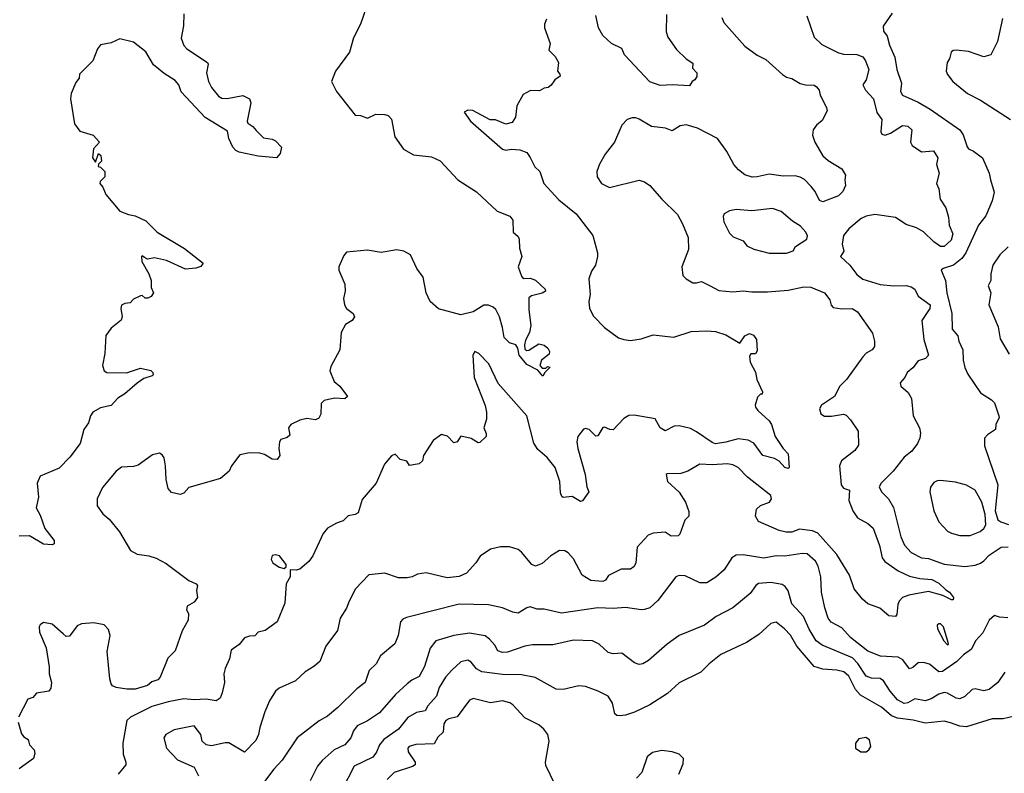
# Model space of a CAD drawing. Extents: x 1933546 to 2138868, y 524910 to 667279.
# Tile 74 of 256: x 1979748 to 1985432, y 565590 to 569942. Entities that reach past the tile are written whole.
import ezdxf

# ---------------------------------------------------------------- set-up
doc = ezdxf.new("R2010")
doc.units = 0

msp = doc.modelspace()

# ---------------------------------------------------------------- linework, layer by layer
at = {"layer": '0CON10XD'}
for points in [[(1981762.7, 570057.3), (1981716, 569915), (1981675, 569837.5), (1981651.2, 569755), (1981571.2, 569645), (1981548.8, 569585), (1981576.8, 569526.8), (1981685, 569390), (1981715, 569388.8), (1981755, 569373.3), (1981803.9, 569396.1), (1981856.1, 569393.9), (1981875, 569388.8), (1981895, 569367.5), (1981914.5, 569264.5), (1981963.3, 569193.3), (1982022, 569162), (1982125, 569149.2), (1982175, 569126), (1982276.7, 569016.7), (1982385, 568948), (1982505, 568836.2), (1982577, 568807), (1982594, 568785), (1982596, 568715), (1982625, 568690), (1982632.2, 568675), (1982632.5, 568622.5), (1982646, 568575), (1982626.2, 568515), (1982645, 568460), (1982655, 568448), (1982695, 568450), (1982725, 568438.6), (1982781.2, 568385), (1982783.3, 568375), (1982765, 568362), (1982702.7, 568347.3), (1982687.5, 568335), (1982686.4, 568266.4), (1982698.6, 568175), (1982692, 568135), (1982668.3, 568091.7), (1982662.5, 568065), (1982665, 568040), (1982675, 568032.5), (1982686.4, 568033.6), (1982745, 568070), (1982775, 568063.3), (1982796, 568045), (1982806.2, 568025), (1982805, 568010), (1982760, 567975), (1982750, 567945), (1982765, 567930), (1982785, 567930), (1982795, 567940), (1982810, 567935), (1982780, 567905), (1982767.5, 567882.5), (1982738.3, 567918.3), (1982675, 567950), (1982632, 568005), (1982623.3, 568045), (1982612.5, 568065), (1982575, 568076.2), (1982545, 568106), (1982535.8, 568165), (1982517.5, 568225), (1982497.5, 568267.5), (1982481.4, 568281.4), (1982455, 568292.9), (1982427, 568293), (1982365, 568254), (1982295, 568237.5), (1982165, 568272.2), (1982117.5, 568315), (1982093.8, 568365), (1982076.5, 568455), (1982040.9, 568505), (1982003.3, 568583.3), (1981965, 568604.3), (1981925, 568612), (1981835, 568598), (1981755, 568610), (1981635, 568598.8), (1981619.3, 568580.7), (1981590, 568515), (1981590, 568495), (1981625.8, 568415), (1981626, 568375), (1981617.7, 568332.3), (1981622, 568295), (1981635, 568273.8), (1981673.3, 568245), (1981681.2, 568225), (1981666.7, 568205), (1981628.3, 568181.7), (1981603.3, 568135), (1981596.7, 568035), (1981545, 567940), (1981537.5, 567915), (1981562.7, 567852.7), (1981595.9, 567825.9), (1981640, 567765), (1981625, 567752.5), (1981565, 567756.2), (1981505, 567742.5), (1981488.8, 567725), (1981485.8, 567664.2), (1981475, 567641.2), (1981455, 567632), (1981405, 567638), (1981365, 567630), (1981313.3, 567605), (1981300, 567585), (1981307, 567543), (1981291.7, 567528.3), (1981255, 567517.5), (1981246.7, 567505), (1981243.9, 567466.1), (1981250, 567425), (1981235, 567402.5), (1981205, 567404), (1981161.3, 567431.3), (1981135, 567438.6), (1981075, 567440.8), (1981018.3, 567428.3), (1980970, 567365), (1980956.7, 567335), (1980907.1, 567292.9), (1980725, 567240.8), (1980695, 567208), (1980675, 567199.2), (1980625, 567210.8), (1980605, 567233.8), (1980592.4, 567287.6), (1980589.4, 567365), (1980581.2, 567411.2), (1980569.5, 567429.5), (1980555, 567438.8), (1980515, 567429.2), (1980431.5, 567368.5), (1980405, 567361.2), (1980335, 567358.1), (1980305.3, 567334.7), (1980225, 567240), (1980194.3, 567175), (1980195.7, 567135), (1980228.5, 567088.5), (1980265, 567057.1), (1980324.6, 566984.6), (1980387.3, 566877.3), (1980425, 566855.6), (1980492.5, 566845), (1980535, 566831.5), (1980592.4, 566802.4), (1980725, 566704), (1980766.7, 566685), (1980773.3, 566675), (1980767.5, 566645), (1980773.3, 566605), (1980755, 566577.5), (1980714, 566555), (1980711.2, 566535), (1980723, 566513), (1980721.2, 566475), (1980685, 566413.3), (1980645, 566297.5), (1980603.8, 566255), (1980558.6, 566145), (1980545, 566129.4), (1980511.3, 566118.7), (1980485, 566097.8), (1980415, 566076.4), (1980366.8, 566076.8), (1980305, 566085.6), (1980284.2, 566095), (1980275, 566106.2), (1980267.3, 566135), (1980253.3, 566293.3), (1980270.8, 566385), (1980260.1, 566420.1), (1980235, 566446.8), (1980175, 566459.2), (1980105, 566452.5), (1980078.8, 566441.2), (1980035, 566382), (1980015, 566380), (1979998, 566395)], [(1980695.8, 569975), (1980693.9, 569906.1), (1980680.6, 569835), (1980695, 569793.3), (1980713.1, 569773.1), (1980832, 569695), (1980835.8, 569685), (1980826.9, 569635), (1980837.5, 569585), (1980855, 569550), (1980895, 569499.4), (1980915, 569489.5), (1980945, 569487.5), (1981035, 569504.4), (1981074, 569485), (1981081.7, 569461.7), (1981060.8, 569355), (1981064.4, 569344.4), (1981093.8, 569325), (1981112.6, 569302.6), (1981155, 569260), (1981205, 569252.5), (1981225, 569242.5), (1981260, 569205), (1981251.7, 569168.3), (1981230, 569145), (1981125, 569153.5), (1981015, 569176.9), (1980995, 569186.9), (1980978.9, 569205), (1980954.4, 569255), (1980947.3, 569297.3), (1980817.7, 569377.7), (1980679.4, 569525), (1980665.6, 569565), (1980645, 569590.8), (1980581.1, 569631.1), (1980520.5, 569680.5), (1980475.9, 569755.9), (1980405, 569812), (1980325, 569831.2), (1980275, 569808.8), (1980215, 569796.2), (1980197, 569773), (1980170, 569705), (1980093.6, 569626.4), (1980091.2, 569605), (1980071.2, 569578.8), (1980044.2, 569515.8), (1980040, 569485), (1980065, 569340), (1980095, 569297.5), (1980172.5, 569275), (1980207.5, 569235), (1980173, 569197), (1980167.5, 569145), (1980185, 569120), (1980201.7, 569168.3), (1980217, 569157), (1980220, 569125), (1980201.7, 569108.3), (1980200, 569095), (1980215, 569090), (1980240, 569065), (1980240, 569035), (1980211.7, 569008.3), (1980210, 568995), (1980227.5, 568975), (1980245, 568932.5), (1980325, 568836.7), (1980375, 568816.2), (1980415, 568808.8), (1980475, 568781.2), (1980541.2, 568715), (1980699.7, 568619.7), (1980807.5, 568535), (1980793.6, 568516.4), (1980765, 568506.7), (1980705, 568501.2), (1980595, 568551.9), (1980525, 568566.7), (1980485, 568558), (1980468, 568568), (1980455, 568577.5), (1980450, 568575), (1980452, 568545), (1980492.5, 568475), (1980506, 568435), (1980507.5, 568395), (1980520, 568365), (1980506.4, 568343.6), (1980487, 568333), (1980473, 568333), (1980455, 568350), (1980445, 568347.5), (1980405, 568327.5), (1980385, 568307.5), (1980355, 568303.3), (1980335, 568292.5), (1980331.2, 568275), (1980340, 568225), (1980333.8, 568206.2), (1980275, 568160), (1980245, 568117.5), (1980239.5, 568015), (1980225.7, 567945), (1980236, 567915), (1980250, 567905), (1980365, 567902.5), (1980445, 567928.8), (1980505, 567916.2), (1980516, 567905), (1980518, 567892), (1980512.5, 567885), (1980465, 567869.2), (1980425, 567842.9), (1980355, 567782), (1980315, 567756.2), (1980276.1, 567713.9), (1980215, 567701.2), (1980170, 567675), (1980156.2, 567655), (1980145.7, 567614.3), (1980118.8, 567575), (1980095.9, 567494.1), (1980036.2, 567415), (1979975, 567352), (1979866, 567305), (1979848.1, 567265), (1979855.6, 567185), (1979842.1, 567122.1), (1979865, 567080), (1979893, 567003), (1979947.5, 566935), (1979947.5, 566915), (1979935, 566910), (1979885, 566913.3), (1979805, 566961.4), (1979745, 566960)], [(1983482.7, 569972.7), (1983480.9, 569870.9), (1983490.7, 569840.7), (1983539.8, 569769.8), (1983596.6, 569716.6), (1983635, 569690), (1983632.3, 569662.3), (1983657.5, 569635), (1983656.4, 569613.6), (1983646.4, 569593.6), (1983630, 569585), (1983615, 569560), (1983515, 569566.5), (1983445, 569562.2), (1983385, 569582.2), (1983239.8, 569739.8), (1983225, 569776.2), (1983165, 569804.2), (1983115, 569851.2), (1983089.2, 569895), (1983073.3, 569966.7)], [(1984785, 569980), (1984734, 569905), (1984734.1, 569875.9), (1984757.1, 569847.1), (1984768.9, 569795), (1984800.6, 569725), (1984812.3, 569655), (1984838.9, 569575), (1984832.5, 569527.5), (1984844.2, 569505), (1984936, 569465), (1985004.3, 569425), (1985175, 569305.6), (1985195, 569276.2), (1985217.5, 569207.5), (1985226.4, 569196.4), (1985255, 569183.1), (1985306.9, 569145), (1985345.7, 569055), (1985352, 569018), (1985374.2, 568945.8), (1985362.9, 568895), (1985325, 568810), (1985283.5, 568755), (1985211.2, 568595), (1985186.6, 568563.4), (1985140, 568525), (1985078.8, 568505), (1985068, 568495), (1985093.1, 568435), (1985100, 568365), (1985129.1, 568245), (1985132.2, 568155), (1985165, 568116.7), (1985170.5, 568085), (1985192.9, 568035), (1985194.4, 567975), (1985205, 567932.5), (1985222.5, 567895), (1985295, 567786.2), (1985357.6, 567747.6), (1985375, 567730), (1985401.2, 567655), (1985403.3, 567645), (1985383.8, 567605), (1985382.5, 567575), (1985335.9, 567544.1), (1985318.6, 567525), (1985318.6, 567481.4), (1985394.2, 567255), (1985380, 567105), (1985395, 567053.8), (1985412, 567042), (1985456.7, 567026.7)], [(1982790, 569945), (1982777.5, 569915), (1982777.5, 569895), (1982810, 569805), (1982803.3, 569765), (1982838.8, 569728.8), (1982858.8, 569695), (1982853.3, 569645), (1982867, 569627), (1982867.5, 569615), (1982837.5, 569595), (1982816.4, 569563.6), (1982799.5, 569550.5), (1982775, 569546.2), (1982748.3, 569531.7), (1982696.2, 569533.8), (1982655, 569510), (1982618.8, 569445), (1982610.5, 569379.5), (1982591.2, 569348.8), (1982555, 569338.9), (1982495, 569364), (1982463.6, 569363.6), (1982363.3, 569416.7), (1982335, 569420), (1982313, 569407), (1982350, 569355), (1982535, 569194), (1982555, 569188.8), (1982586.1, 569193.9), (1982635, 569190.8), (1982675, 569174), (1982695.8, 569145.8), (1982722.7, 569092.7), (1982751.2, 569065), (1982772.9, 568995), (1982861.1, 568901.1), (1982960.6, 568820.6), (1983056.7, 568695), (1983083.8, 568595), (1983083.8, 568575), (1983072.5, 568525), (1983049.8, 568490.2), (1983034.5, 568445), (1983040.5, 568355), (1983034.4, 568314.4), (1983036.9, 568275), (1983059.7, 568229.7), (1983125, 568164.3), (1983205.4, 568105.4), (1983235, 568094.5), (1983275, 568090), (1983335, 568099.5), (1983405, 568122.9), (1983525, 568109.4), (1983625, 568141.4), (1983714.3, 568145.7), (1983765, 568140.5), (1983825, 568122.2), (1983905, 568073.3), (1983934.1, 568115.9), (1983960.7, 568129.3), (1983985, 568120), (1984002.5, 568095), (1984005, 568030), (1983995, 568012.5), (1983968.3, 568011.7), (1983961.2, 567998.8), (1983966, 567965), (1983996.6, 567906.6), (1984003.8, 567865), (1984036.4, 567793.6), (1984035, 567780), (1984025, 567780), (1984008.3, 567761.7), (1983994.1, 567715.9), (1983996.2, 567705), (1984008.8, 567685), (1984075.4, 567625.4), (1984087.5, 567605), (1984110, 567535), (1984155, 567465.8), (1984183.8, 567435), (1984190, 567355), (1984185, 567350), (1984165, 567356.7), (1984132.2, 567392.2), (1984105, 567408.2), (1984037.5, 567425), (1983986.2, 567496.2), (1983954.2, 567514.2), (1983895, 567522.4), (1983825, 567501.9), (1983765, 567493.1), (1983745, 567500.4), (1983655, 567562.1), (1983620.9, 567580.9), (1983555, 567596.7), (1983525.5, 567594.5), (1983475, 567568.6), (1983445.4, 567585.4), (1983417, 567637), (1983295, 567658.2), (1983265, 567655.4), (1983235, 567638.8), (1983175, 567574.3), (1983155, 567575.6), (1983125, 567589.4), (1983115, 567587.1), (1983085, 567538.8), (1983075, 567536.2), (1983035, 567575.6), (1983015, 567580.8), (1983003.4, 567576.6), (1982969.2, 567535), (1982964.5, 567505), (1982970, 567465), (1983011.9, 567315), (1983021.4, 567245), (1983033.1, 567215), (1982996.8, 567163.2), (1982985, 567159.2), (1982938.1, 567188.1), (1982885, 567183.1), (1982877.6, 567187.6), (1982870.2, 567210.2), (1982866.1, 567275), (1982839.1, 567355), (1982793.5, 567413.5), (1982740, 567460), (1982715.9, 567495.9), (1982675.8, 567655), (1982511.1, 567841.1), (1982455.8, 567955), (1982398.8, 568015), (1982375, 568026.2), (1982364.3, 568005), (1982372, 567875), (1982435.9, 567714.1), (1982443.3, 567675), (1982442.5, 567635), (1982426.7, 567585), (1982441.7, 567551.7), (1982440, 567535), (1982405, 567500), (1982395, 567497.5), (1982355, 567523.8), (1982295, 567537.5), (1982272.5, 567505), (1982255, 567497.5), (1982217.3, 567537.3), (1982183.6, 567546.4), (1982135, 567512.5), (1982080, 567425), (1982073.3, 567395), (1982055, 567377.5), (1981998.3, 567368.3), (1981983, 567393), (1981945, 567402.5), (1981915, 567432.5), (1981895, 567423.3), (1981854, 567375), (1981805.4, 567264.6), (1981725, 567172), (1981702, 567095), (1981685, 567084), (1981645, 567076.2), (1981615, 567048), (1981576.7, 567035), (1981525, 567006), (1981500.6, 566975), (1981440.8, 566845), (1981416.7, 566813.3), (1981365, 566768.8), (1981343, 566763), (1981310, 566765), (1981310, 566725), (1981286.7, 566685), (1981277.6, 566572.4), (1981234, 566465), (1981165, 566414.4), (1981124, 566405), (1981105, 566384.2), (1981075, 566382.9), (1981045, 566372.5), (1981015, 566334.4), (1980969.2, 566300.8), (1980959.3, 566250.7), (1980933.9, 566196.1), (1980926.2, 566165), (1980930.6, 566115), (1980917.1, 566055), (1980905, 566024), (1980882.1, 566007.9), (1980825, 566018.5), (1980755, 566014.7), (1980695, 566019.2), (1980605, 566003.4), (1980511.4, 565975), (1980386.6, 565913.4), (1980366, 565895), (1980343.2, 565763.2), (1980345, 565700), (1980360.8, 565655), (1980360.5, 565639.5), (1980315.5, 565584.5)], [(1983802.5, 569955), (1983814, 569925), (1983935, 569788), (1984005, 569737.5), (1984055, 569712), (1984151.2, 569625), (1984175, 569610), (1984205, 569602.5), (1984253.6, 569573.6), (1984285, 569565.7), (1984334.3, 569564.3), (1984348.8, 569555), (1984364, 569535), (1984368.9, 569505), (1984405.7, 569435), (1984410, 569415), (1984380.3, 569359.7), (1984347.9, 569332.1)], [(1984292, 569965), (1984335, 569841.2), (1984379.1, 569799.1), (1984475, 569750), (1984505, 569742.7), (1984580.4, 569740.4), (1984615, 569728.1), (1984630.8, 569705), (1984649.4, 569655), (1984635.3, 569594.7)], [(1985421.5, 569948.5), (1985393.2, 569816.8), (1985355, 569738.8), (1985315, 569727.5), (1985225, 569758), (1985155, 569766.7), (1985136.8, 569763.2), (1985126, 569755), (1985116, 569715), (1985102, 569695), (1985096, 569645), (1985104, 569625), (1985135, 569585.8), (1985220, 569515), (1985295, 569477.5), (1985468.8, 569365)], [(1984635.3, 569594.7), (1984615.8, 569565), (1984631.9, 569535), (1984677.5, 569485), (1984695.6, 569405.6), (1984724.5, 569365), (1984718.8, 569295), (1984725, 569280), (1984745, 569274.3), (1984775, 569285.7), (1984845, 569331.5), (1984875, 569327.1), (1984899.5, 569305), (1984890, 569235), (1984900, 569215), (1984955, 569179.5), (1985024.1, 569184.1), (1985049.2, 569145), (1985040.4, 569105), (1985055.7, 569055), (1985041.8, 568995), (1985054.5, 568965), (1985063.1, 568905), (1985094.3, 568855), (1985111.1, 568801.1), (1985114.4, 568755), (1985134.4, 568705), (1985125, 568668.8), (1985085, 568632.2), (1985065, 568631.5), (1985025, 568659.1), (1984966.4, 568716.4), (1984925, 568739.7), (1984865, 568759.2), (1984805, 568799.2), (1984685, 568816.2), (1984635, 568807.1), (1984606.2, 568793.8), (1984535.5, 568734.5), (1984504.3, 568695), (1984495.8, 568645), (1984506, 568605), (1984486.2, 568575), (1984541.4, 568525), (1984580.2, 568470.2), (1984615, 568442.9), (1984715, 568413.6), (1984795, 568405.4), (1984865, 568406.8), (1984895, 568399.3), (1984915.6, 568385.6), (1984935, 568344.6), (1985005.3, 568295), (1985003.2, 568275), (1984955.5, 568204.5), (1984968.7, 568095), (1984995.7, 568005), (1984978, 567985), (1984935, 567972.2), (1984905, 567931.4), (1984872.5, 567905), (1984858, 567875), (1984830.6, 567845), (1984834.2, 567825), (1984878.3, 567788.3), (1984896, 567755), (1984906.2, 567655), (1984942, 567585), (1984948.8, 567555), (1984944.2, 567525), (1984931.4, 567495), (1984899.4, 567450.6), (1984853.8, 567415), (1984791.4, 567335), (1984721.5, 567265), (1984710.6, 567245), (1984722.9, 567215), (1984764.5, 567174.5), (1984793.5, 567125), (1984835.5, 566955.5), (1984856.8, 566906.8), (1984895, 566865.8), (1984955, 566834.5), (1984995, 566830.9), (1985085, 566798.2), (1985205, 566783.8), (1985265, 566791.5), (1985295, 566803.3), (1985315, 566816.7), (1985345, 566850.4), (1985415, 566895.3), (1985455, 566897.1)], [(1984347.9, 569332.1), (1984329.2, 569305), (1984325.8, 569275), (1984339.4, 569235), (1984384.4, 569155), (1984415, 569128.6), (1984495, 569080), (1984516.4, 569043.6), (1984511.2, 569015), (1984516.2, 568985), (1984499.5, 568950.5), (1984475, 568924.4), (1984385, 568890.6), (1984365, 568898), (1984339.8, 568949.8), (1984318.2, 568978.2), (1984278.1, 569018.1), (1984253.1, 569033.1), (1984225, 569040.4), (1984155, 569038.8), (1984075, 569049.4), (1984006.3, 569033.7), (1983976.6, 569033.4), (1983935, 569045.5), (1983897.5, 569075), (1983871.2, 569105), (1983829.7, 569179.7), (1983777.1, 569255), (1983660.8, 569315), (1983595, 569335.5), (1983561.1, 569328.9), (1983515, 569299.5), (1983476.2, 569316.2), (1983395, 569324.4), (1983325, 569367.8), (1983305, 569374.2), (1983284.2, 569375.8), (1983254.4, 569365.6), (1983225, 569333.3), (1983182, 569235), (1983127.5, 569165), (1983095, 569106.7), (1983080.8, 569065), (1983082.5, 569035), (1983106, 568995), (1983152.8, 568972.8), (1983324.5, 569015.5), (1983355.4, 569005.4), (1983385.8, 568985), (1983454.5, 568904.5), (1983545, 568816.2), (1983575, 568763.8), (1983608.1, 568685), (1983608.6, 568615), (1983570, 568515), (1983576.2, 568465), (1983595, 568446.2), (1983635, 568422.5), (1983655, 568421.4), (1983685, 568430), (1983734.1, 568404.1), (1983785, 568378.9), (1983865, 568370), (1983925, 568376.4), (1983975, 568370), (1984065, 568370.4), (1984185, 568380.5), (1984275, 568400), (1984315, 568398.1), (1984394, 568365), (1984424.3, 568325), (1984433, 568293), (1984445, 568279.4), (1984495, 568271.9), (1984555, 568274.2), (1984585.6, 568255.6), (1984670.7, 568130.7), (1984683.8, 568085), (1984683.8, 568055), (1984668.8, 568035), (1984635, 568015.8), (1984615.8, 567995), (1984521.2, 567865), (1984483.3, 567825), (1984451.2, 567765), (1984377.1, 567715), (1984365.8, 567695), (1984374, 567665), (1984395, 567652), (1984435, 567651.9), (1984505, 567664.4), (1984518.6, 567658.6), (1984545, 567631.4), (1984589.2, 567565), (1984590, 567485), (1984570, 567455), (1984491.9, 567395), (1984481.5, 567365), (1984490.8, 567255), (1984505, 567236.5), (1984538.8, 567225), (1984534.5, 567165), (1984557.5, 567105), (1984585.7, 567065), (1984645, 567032.5), (1984674.4, 567005), (1984712.2, 566905), (1984727.9, 566835), (1984743.1, 566813.1), (1984819.5, 566759.5), (1984885, 566727.5), (1984945, 566714.6), (1985015, 566709.1), (1985055, 566688.9), (1985095, 566648.8), (1985116.6, 566636.6), (1985139.2, 566605), (1985137.7, 566592.3), (1985127.5, 566592.5), (1985077.5, 566617.5), (1984995, 566640), (1984881.1, 566618.9), (1984844.7, 566605.3), (1984825.6, 566585), (1984816.9, 566565), (1984812.9, 566507.1), (1984804.2, 566495.8), (1984765, 566499.2), (1984713.5, 566543.5), (1984645, 566568.9), (1984614.3, 566595), (1984564.7, 566654.7), (1984539.5, 566735), (1984465, 566854.5), (1984355, 566977.2), (1984325, 566990.6), (1984250.9, 566999.1), (1984205, 566982.8), (1984172.7, 566982.8), (1984131.7, 566991.7), (1984013.8, 567045), (1983995.8, 567075), (1984002, 567115), (1984025, 567136), (1984076.2, 567155), (1984087.5, 567175), (1984084, 567195), (1983949.9, 567299.9), (1983896.1, 567356.1), (1983865, 567372.2), (1983833.4, 567376.6), (1983745, 567371.1), (1983675, 567375.6), (1983605.4, 567334.6), (1983565, 567320.8), (1983485, 567320), (1983480, 567315), (1983487.5, 567275), (1983555, 567213.3), (1983592.5, 567155), (1983611.2, 567101.2), (1983611.2, 567075), (1983587.3, 567052.7), (1983559.1, 566970.9), (1983549.2, 566960.8), (1983509.1, 566959.1), (1983475, 566982), (1983404.2, 566975.8), (1983376.7, 566965), (1983313.3, 566896.7), (1983305.4, 566804.6), (1983295.5, 566784.5), (1983275, 566768), (1983221.3, 566768.7), (1983147.3, 566732.7), (1983129.2, 566705), (1983115, 566696.9), (1983045, 566702.5), (1982994.6, 566734.6), (1982945, 566828), (1982915, 566864), (1982895, 566874), (1982865, 566877.5), (1982813.5, 566846.5), (1982765, 566802.5), (1982725, 566787.1), (1982704, 566795), (1982645, 566867.5), (1982625, 566882.9), (1982575, 566898.6), (1982522.7, 566897.3), (1982466.1, 566883.9), (1982406, 566844), (1982381.2, 566805), (1982327.5, 566745), (1982285, 566727.1), (1982215, 566719.4), (1982095, 566748.6), (1982045, 566739.2), (1982013.9, 566723.9), (1981985, 566718), (1981935, 566719.2), (1981855, 566745.7), (1981763.8, 566736.2), (1981687.1, 566655), (1981649.2, 566585), (1981635, 566543.3), (1981598.8, 566485), (1981582.5, 566415), (1981516, 566325), (1981480, 566235), (1981446.4, 566206.4), (1981395, 566176), (1981340, 566125), (1981245, 566080.8), (1981225, 566063.8), (1981190.7, 566009.3), (1981163.1, 565945), (1981133.3, 565855), (1981126.9, 565815), (1981110.6, 565779.4), (1981045, 565711.4), (1980955, 565765.4), (1980933.9, 565766.1), (1980855, 565749.4), (1980825, 565754.3), (1980800.8, 565775), (1980793.1, 565815), (1980755, 565863.3), (1980639.3, 565840.7), (1980591.4, 565815), (1980579.2, 565795), (1980596, 565735), (1980658.3, 565668.3), (1980755.6, 565625.6), (1980779.2, 565575)], [(1984175, 568594), (1984213, 568607), (1984227, 568633), (1984292.5, 568675), (1984297, 568693), (1984287.5, 568715), (1984255, 568750), (1984208.7, 568778.7), (1984143.8, 568835), (1984095, 568852.2), (1983975, 568838.9), (1983885, 568846.7), (1983845, 568837.5), (1983815, 568820), (1983810, 568805), (1983814, 568775), (1983845, 568710), (1983867.2, 568687.2), (1983923.8, 568665), (1983945.6, 568635.6), (1983986.8, 568616.8), (1984075, 568594.4), (1984175, 568594)], [(1985455, 568630.8), (1985406.5, 568583.5), (1985366, 568525), (1985354.2, 568475), (1985354.2, 568435.8), (1985340, 568405), (1985354.3, 568365), (1985343.5, 568295), (1985397.9, 568167.9), (1985408.9, 568098.9), (1985461.1, 568011.1)], [(1985235, 566963.6), (1985293.8, 566986.2), (1985315, 567004.2), (1985325.5, 567025), (1985321.8, 567085), (1985303.2, 567155), (1985265.2, 567225.3), (1985215, 567254.5), (1985151.5, 567271.5), (1985065, 567281.1), (1985045, 567279.4), (1985025, 567269.2), (1985006.8, 567243.2), (1985002.9, 567215), (1985025.6, 567105), (1985055, 567042), (1985105, 566989.2), (1985127.2, 566977.2), (1985175, 566963.6), (1985235, 566963.6)], [(1985453, 566487), (1985405, 566491.8), (1985375, 566502), (1985345, 566474), (1985308.9, 566401.1), (1985266.7, 566355), (1985242.2, 566307.8), (1985196.2, 566275), (1985158.8, 566235), (1985075, 566178.6), (1985055, 566175.7), (1985001.2, 566221.2), (1984965, 566230.4), (1984935, 566227.7), (1984905, 566201.9), (1984885, 566194.2), (1984846.9, 566245), (1984820.4, 566260.4), (1984716.8, 566266.8), (1984645, 566295.5), (1984544.4, 566375), (1984495, 566430), (1984432.4, 566462.4), (1984415, 566486), (1984395.4, 566545), (1984376.2, 566636.2), (1984372.8, 566725), (1984357.1, 566787.1), (1984343.1, 566815), (1984295, 566858), (1984265, 566860.3), (1984165, 566844.1), (1984115, 566846.2), (1984045, 566832.5), (1983925, 566850.9), (1983885, 566848.9), (1983860, 566835), (1983815.7, 566765), (1983767.6, 566722.4), (1983715, 566690), (1983675, 566689.5), (1983589.5, 566730.5), (1983555, 566732.5), (1983535.7, 566724.3), (1983432.6, 566587.4), (1983385, 566545.8), (1983354.5, 566535.5), (1983335, 566533.3), (1983245, 566547.3), (1983175, 566541.5), (1983085.4, 566545.4), (1982875, 566515.4), (1982775, 566537.8), (1982735, 566538.5), (1982695, 566551.4), (1982675, 566545.8), (1982625, 566514.3), (1982595, 566520), (1982535.4, 566545.4), (1982455, 566563.5), (1982285, 566566.1), (1981981.1, 566488.9), (1981960.2, 566479.8), (1981947.1, 566465), (1981933.3, 566385), (1981912.6, 566337.4), (1981831.1, 566268.9), (1981805, 566222), (1981765, 566183.8), (1981742.9, 566115), (1981695, 566078.6), (1981585, 565969.4), (1981525, 565920), (1981477, 565893), (1981350, 565795), (1981263.3, 565666.7), (1981215, 565614.4), (1981138.3, 565511.7)], [(1981275, 566773.3), (1981287, 566783), (1981286.7, 566795), (1981247.5, 566845), (1981225, 566852.5), (1981205, 566847.5), (1981200, 566825), (1981210, 566805), (1981245, 566780), (1981275, 566773.3)], [(1985435.4, 566174.6), (1985394.7, 566115.3), (1985345.9, 566074.1), (1985315, 566066.2), (1985265, 566077.3), (1985246.1, 566073.9), (1985205, 566032.7), (1985175, 566019.3), (1985155, 566023.3), (1985105, 566053.6), (1985085, 566055.8), (1985055, 566047.9), (1985010.8, 566019.2), (1984975, 566007.9), (1984915, 566020), (1984875, 565997.3), (1984855, 565993.6), (1984815, 566013.4), (1984772.7, 566065), (1984734.4, 566125), (1984715, 566137.3), (1984665, 566138.9), (1984635, 566150.8), (1984586.7, 566225), (1984556.7, 566256.7), (1984380.5, 566330.5), (1984345.3, 566355), (1984305, 566422.5), (1984273.9, 566495), (1984205, 566568.6), (1984183.7, 566643.7), (1984168, 566668), (1984150.8, 566680.8), (1984085, 566691), (1984013.3, 566686.7), (1983997.9, 566675), (1983965, 566628.9), (1983864.6, 566545.4), (1983768, 566495), (1983701.2, 566445), (1983555, 566385.7), (1983485, 566335.7), (1983378, 566242), (1983345, 566222.5), (1983325, 566218.6), (1983297.9, 566227.9), (1983225, 566284), (1983175, 566279.2), (1983145, 566287.5), (1983094, 566335), (1983055, 566355.6), (1982945, 566358.5), (1982825, 566331.1), (1982707.8, 566332.2), (1982665, 566324.5), (1982565, 566290), (1982535, 566286.9), (1982507.7, 566297.7), (1982490.6, 566330.6), (1982460.8, 566365), (1982435, 566383.5), (1982345, 566400), (1982253.3, 566386.7), (1982150.8, 566355), (1982116.7, 566313.3), (1982085, 566206), (1982055, 566148.5), (1982012.2, 566127.8), (1981985, 566106.9), (1981917.8, 566045), (1981825, 565939.5), (1981755, 565893.2), (1981695.9, 565864.1), (1981674.5, 565835), (1981660, 565795), (1981624.4, 565755), (1981563.5, 565725), (1981493.1, 565665), (1981468, 565632), (1981425, 565546)], [(1979998, 566395), (1979935, 566451.4), (1979885, 566461.2), (1979865, 566447.5), (1979860, 566435), (1979862.5, 566405), (1979900.6, 566315), (1979917.8, 566205), (1979917.5, 566165), (1979932, 566115), (1979928.3, 566081.7), (1979916, 566064), (1979845, 566052), (1979823, 566027), (1979795, 566017.5), (1979740, 565915)], [(1985525, 565927.5), (1985425, 565905.5), (1985362.5, 565905), (1985215, 565858.9), (1985175, 565861.5), (1985120.9, 565880.9), (1985085, 565891.5), (1984975, 565880), (1984906.9, 565896.9), (1984815, 565908.7), (1984781.3, 565921.3), (1984722.6, 565972.6), (1984601.4, 566041.4), (1984574.1, 566074.1), (1984535, 566151.1), (1984505.8, 566175.8), (1984465, 566186.2), (1984385, 566192.3), (1984335, 566206.9), (1984235.5, 566325), (1984198.1, 566388.1), (1984164.2, 566425), (1984115, 566462.5), (1984085, 566456), (1984015, 566390.8), (1983944.5, 566345.5), (1983795, 566275.6), (1983728, 566222), (1983681.2, 566175), (1983555, 566113.1), (1983488.3, 566051.7), (1983386, 565985), (1983296.9, 565943.1), (1983245, 565925.6), (1983215, 565922.5), (1983195, 565924), (1983184.3, 565934.3), (1983170.8, 565995), (1983145, 566035.7), (1983088, 566065), (1983015, 566092.2), (1982975, 566094.4), (1982885, 566073.1), (1982845, 566075.6), (1982723.7, 566143.7), (1982645, 566159.2), (1982535, 566160.8), (1982416.4, 566176.4), (1982385, 566193.6), (1982355, 566232.2), (1982335, 566242.7), (1982295, 566233.8), (1982243.4, 566186.6), (1982205.3, 566144.7), (1982170.4, 566085), (1982153.6, 566035), (1982105, 565980), (1982088.7, 565951.3), (1982039.2, 565940.8), (1981987.7, 565912.3), (1981934.5, 565845), (1981849.4, 565785), (1981825.3, 565754.7), (1981807.7, 565712.3), (1981787.4, 565682.6), (1981678.9, 565631.1), (1981606.6, 565493.4)], [(1985105, 566332.5), (1985110, 566335), (1985108.8, 566345), (1985082, 566435), (1985065, 566453.8), (1985055, 566453.3), (1985044.2, 566445.8), (1985046.2, 566425), (1985084, 566355), (1985105, 566332.5)], [(1982837.3, 565527.3), (1982785.6, 565635), (1982782.9, 565655), (1982805.6, 565775), (1982797.5, 565815), (1982774, 565845), (1982745, 565870), (1982665, 565910.8), (1982595.8, 565985), (1982577, 565997), (1982535, 566009.5), (1982465, 565997.5), (1982365, 566021.4), (1982345, 566012), (1982273.6, 565916.4), (1982224.8, 565905.2), (1982207.5, 565895), (1982197.1, 565875), (1982191.8, 565828.2), (1982160.9, 565799.2), (1982139.7, 565760.3), (1982034.2, 565755.8), (1981995.4, 565744.6), (1981988.9, 565735), (1981990.9, 565715), (1982031.4, 565655), (1982030.3, 565639.7), (1982015, 565629.5), (1981909.2, 565595), (1981869.4, 565555)], [(1979738.8, 565885), (1979757.3, 565817.3), (1979770.9, 565800.9), (1979796.7, 565785), (1979803.3, 565755), (1979831.2, 565725), (1979835.8, 565705), (1979826.7, 565675), (1979744.1, 565615.9)], [(1984605, 565713.3), (1984635, 565713.8), (1984650, 565725), (1984661.2, 565745), (1984655, 565782.5), (1984633.6, 565796.4), (1984591.7, 565788.3), (1984572.5, 565765), (1984573.8, 565735), (1984605, 565713.3)], [(1983553.3, 565585), (1983578.8, 565645), (1983580, 565675), (1983555, 565700), (1983515, 565713.8), (1983455, 565722), (1983400.5, 565709.5), (1983370, 565685), (1983340, 565595), (1983308.8, 565561.2)]]:
    msp.add_lwpolyline(points, dxfattribs=at)

doc.saveas('drawing.dxf')
